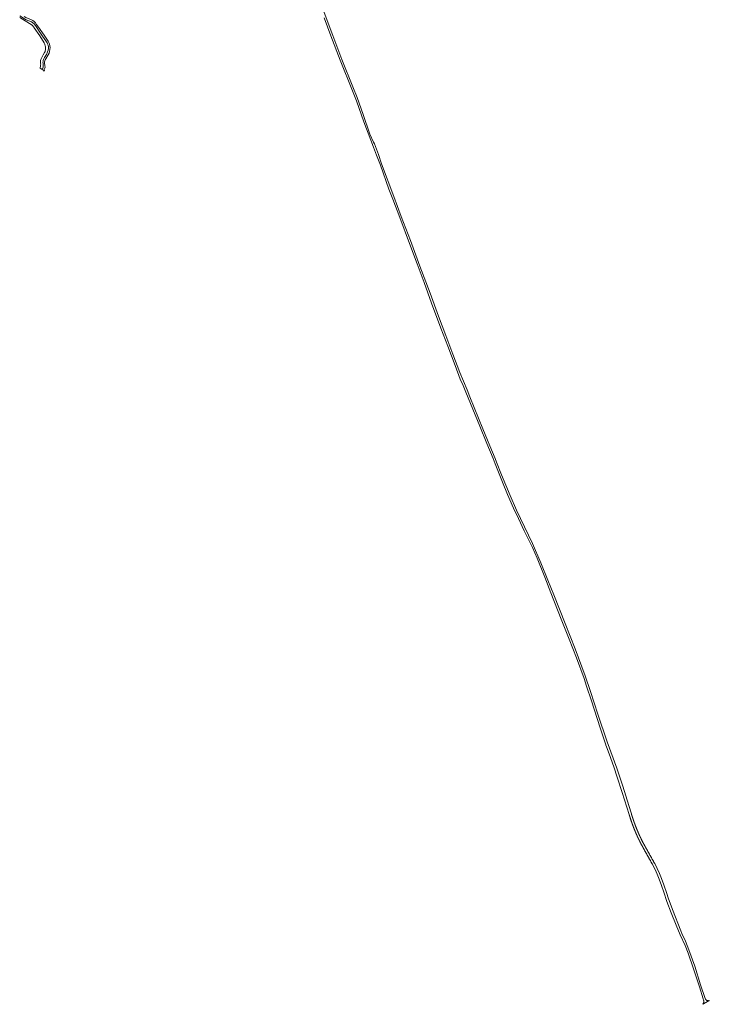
# Model space of a CAD drawing. Header units: metres. Extents: x 200031 to 204075, y 460125 to 464703.
# Tile 1 of 178: x 202195 to 203302, y 460125 to 461704. Entities that reach past the tile are written whole.
import ezdxf

# ---------------------------------------------------------------- set-up
doc = ezdxf.new("R2010")
doc.units = ezdxf.units.M
doc.header["$LTSCALE"] = 2
doc.layers.add('B-WE-OG-WATER_SLOOT-GV', color=253, linetype='Continuous', lineweight=18)
doc.layers.add('B-WE-VH-VERHARDING_FUNDERING_ZAND-GV', color=253, linetype='Continuous', lineweight=18)

msp = doc.modelspace()

# ---------------------------------------------------------------- linework, layer by layer
at = {"layer": 'B-WE-OG-WATER_SLOOT-GV', "flags": 128}
for points in [[(202195.457, 461707.122), (202215.301, 461695.215)], [(202214.549, 461703.565), (202205.187, 461707.535), (202202.399, 461708.893)], [(202214.513, 461700.275), (202205.763, 461703.842)], [(202205.763, 461703.842), (202214.513, 461700.275)], [(202218.948, 461690.699), (202227.662, 461677.877), (202234.51, 461666.609)], [(202237.404, 461670.07), (202232.302, 461677.37), (202226.661, 461685.27), (202222.082, 461693.059)], [(202222.082, 461693.059), (202226.661, 461685.27), (202232.302, 461677.37), (202237.404, 461670.07)], [(202241.027, 461669.409), (202234.829, 461678.835), (202225.568, 461691.862), (202222.171, 461696.714)], [(202233.645, 461639.962), (202235.417, 461643.459), (202238.335, 461648.242), (202240.368, 461652.117)], [(202240.368, 461652.117), (202238.335, 461648.242), (202235.417, 461643.459), (202233.645, 461639.962)], [(202236.263, 461662.237), (202236.676, 461659.567), (202236.95, 461657.015)], [(202235.559, 461651.196), (202233.42, 461647.37), (202229.97, 461641.268)], [(202237.283, 461640.986), (202241.432, 461647.397)], [(202228.916, 461629.975), (202228.114, 461626.174), (202230.003, 461624.884), (202230.084, 461624.884)], [(202230.084, 461624.884), (202230.003, 461624.884), (202229.928, 461624.774), (202231.444, 461623.739), (202231.688, 461624.098), (202233.523, 461622.845), (202233.292, 461622.506), (202234.818, 461621.464), (202234.898, 461621.581)], [(202232.651, 461625.875), (202233.052, 461627.779)], [(202233.052, 461627.779), (202232.651, 461625.875)], [(202234.696, 461624.084), (202235.884, 461625.9)], [(202235.756, 461630.031), (202235.391, 461634.706)]]:
    msp.add_lwpolyline(points, dxfattribs=at)
at = {"layer": 'B-WE-OG-WATER_SLOOT-GV'}
for points in [[(202205.763, 461703.842, -0.05584812), (202195.821, 461709.887)], [(202195.821, 461709.887, 0.05584812), (202205.763, 461703.842)], [(202222.082, 461693.059, 0.12153581), (202214.513, 461700.275)], [(202214.513, 461700.275, -0.12153581), (202222.082, 461693.059)], [(202222.171, 461696.714, 0.14740497), (202214.549, 461703.565)], [(202215.301, 461695.215, -0.06416407), (202218.948, 461690.699)], [(202240.942, 461662.972, 0.09405749), (202237.404, 461670.07)], [(202237.404, 461670.07, -0.09405749), (202240.942, 461662.972)], [(202244.143, 461659.073, 0.14793943), (202241.027, 461669.409)], [(202234.51, 461666.609, -0.08093553), (202236.263, 461662.237)], [(202236.95, 461657.015, -0.10739112), (202235.559, 461651.196)], [(202240.368, 461652.117, 0.16064766), (202240.942, 461662.972)], [(202240.942, 461662.972, -0.16064766), (202240.368, 461652.117)], [(202241.432, 461647.397, 0.10425788), (202244.143, 461659.073)], [(202229.97, 461641.268, 0.15359216), (202228.992, 461635.452)], [(202232.996, 461633.995, -0.1432162), (202233.645, 461639.962)], [(202233.645, 461639.962, 0.1432162), (202232.996, 461633.995)], [(202235.391, 461634.706, -0.15453621), (202237.283, 461640.986)], [(202228.992, 461635.452, -0.07448661), (202228.916, 461629.975)], [(202230.084, 461624.884, -0.25941167), (202231.554, 461625.264)], [(202231.554, 461625.264, 0.25941167), (202230.084, 461624.884)], [(202231.554, 461625.264, 0.44585419), (202232.651, 461625.875)], [(202232.651, 461625.875, -0.44585419), (202231.554, 461625.264)], [(202233.052, 461627.779, 0.07851233), (202232.996, 461633.995)], [(202232.996, 461633.995, -0.07851233), (202233.052, 461627.779)], [(202234.723, 461623.45, -0.37368026), (202234.696, 461624.084)], [(202234.898, 461621.581, 0.29564456), (202234.723, 461623.45)], [(202235.884, 461625.9, 0.24984123), (202235.756, 461630.031)]]:
    msp.add_lwpolyline(points, format="xyb", dxfattribs=at)
at = {"layer": 'B-WE-VH-VERHARDING_FUNDERING_ZAND-GV', "flags": 128}
msp.add_lwpolyline([(202683.872, 461706.877), (202694.538, 461677.756), (202709.812, 461638.843), (202729.727, 461589.703), (202735.822, 461573.588), (202747.741, 461540.234), (202763.342, 461499.545), (202768.216, 461486.785), (202774.381, 461470.646), (202788.06, 461432.032), (202794.312, 461415.919), (202805.321, 461386.864), (202821.214, 461344.742), (202833.219, 461312.356), (202844.328, 461282.521), (202856.559, 461249.232), (202871.372, 461209.442), (202882.507, 461180.262), (202894.061, 461149.495), (202902.486, 461127.252), (202907.001, 461117.148), (202911.213, 461106.605), (202915.11, 461097.519), (202922.659, 461079.499), (202934.169, 461051.812), (202945.128, 461024.276), (202955.257, 461000), (202958.742, 460991.65), (202970.444, 460962.192), (202978.46, 460942.524), (202988.077, 460920.45), (202995.862, 460903.99), (203005.131, 460884.237), (203018.379, 460857.354), (203025.709, 460840.31), (203037.965, 460810.03), (203047.873, 460784.994), (203064.622, 460742.728), (203077.439, 460710.526), (203088.839, 460680.333), (203101.11, 460647.273), (203105.297, 460635.316), (203113.272, 460611.706), (203126.849, 460568.324), (203136.164, 460541.031), (203136.343, 460540.505), (203137.4, 460537.641), (203141.487, 460526.567), (203148.837, 460505.704), (203154.453, 460489.232), (203162.188, 460464.735), (203173.593, 460429.2), (203173.645, 460429.027), (203173.696, 460428.855), (203173.748, 460428.683), (203173.8, 460428.51), (203173.852, 460428.338), (203173.904, 460428.166), (203173.956, 460427.993), (203174.009, 460427.821), (203174.061, 460427.649), (203174.113, 460427.477), (203174.166, 460427.305), (203174.219, 460427.133), (203174.272, 460426.96), (203174.325, 460426.788), (203174.378, 460426.616), (203174.431, 460426.445), (203174.484, 460426.273), (203174.538, 460426.101), (203174.591, 460425.929), (203174.645, 460425.757), (203174.699, 460425.585), (203174.753, 460425.414), (203174.807, 460425.242), (203174.861, 460425.07), (203174.915, 460424.899), (203174.97, 460424.727), (203175.024, 460424.555), (203175.079, 460424.384), (203175.133, 460424.212), (203175.188, 460424.041), (203175.243, 460423.87), (203175.298, 460423.698), (203175.353, 460423.527), (203175.409, 460423.356), (203175.464, 460423.184), (203175.519, 460423.013), (203175.575, 460422.842), (203175.631, 460422.671), (203175.687, 460422.5), (203175.743, 460422.329), (203175.799, 460422.158), (203175.855, 460421.987), (203175.911, 460421.816), (203175.968, 460421.645), (203176.024, 460421.474), (203176.081, 460421.303), (203176.138, 460421.132), (203176.194, 460420.961), (203176.251, 460420.791), (203176.308, 460420.62), (203176.366, 460420.449), (203176.423, 460420.279), (203176.48, 460420.108), (203176.538, 460419.938), (203176.596, 460419.767), (203176.653, 460419.597), (203176.711, 460419.426), (203176.769, 460419.256), (203176.828, 460419.085), (203176.886, 460418.915), (203176.944, 460418.745), (203177.003, 460418.575), (203177.061, 460418.404), (203177.12, 460418.234), (203177.179, 460418.064), (203177.238, 460417.894), (203177.297, 460417.724), (203177.356, 460417.554), (203177.415, 460417.384), (203177.474, 460417.214), (203177.534, 460417.044), (203177.593, 460416.874), (203177.653, 460416.705), (203177.713, 460416.535), (203177.773, 460416.365), (203177.833, 460416.195), (203177.893, 460416.026), (203177.953, 460415.856), (203178.014, 460415.687), (203178.074, 460415.517), (203178.135, 460415.348), (203178.196, 460415.178), (203178.257, 460415.009), (203178.317, 460414.839), (203178.379, 460414.67), (203178.44, 460414.501), (203178.501, 460414.332), (203178.562, 460414.162), (203178.624, 460413.993), (203178.686, 460413.824), (203178.747, 460413.655), (203178.809, 460413.486), (203178.871, 460413.317), (203178.933, 460413.148), (203178.995, 460412.979), (203179.058, 460412.81), (203179.12, 460412.641), (203179.183, 460412.473), (203179.245, 460412.304), (203179.308, 460412.135), (203179.371, 460411.967), (203179.434, 460411.798), (203179.497, 460411.629), (203179.56, 460411.461), (203179.624, 460411.292), (203179.687, 460411.124), (203179.751, 460410.956), (203179.814, 460410.787), (203179.878, 460410.619), (203179.942, 460410.451), (203180.006, 460410.282), (203180.07, 460410.114), (203180.134, 460409.946), (203180.199, 460409.778), (203180.263, 460409.61), (203180.328, 460409.442), (203180.392, 460409.274), (203180.457, 460409.106), (203180.522, 460408.938), (203180.587, 460408.77), (203180.652, 460408.602), (203180.717, 460408.435), (203180.783, 460408.267), (203180.848, 460408.099), (203180.914, 460407.932), (203180.979, 460407.764), (203181.045, 460407.596), (203181.111, 460407.429), (203181.177, 460407.261), (203181.243, 460407.094), (203181.309, 460406.927), (203181.376, 460406.759), (203181.442, 460406.592), (203181.509, 460406.425), (203181.575, 460406.258), (203181.642, 460406.091), (203181.709, 460405.923), (203181.776, 460405.756), (203181.843, 460405.589), (203181.91, 460405.422), (203181.978, 460405.255), (203182.045, 460405.089), (203182.113, 460404.922), (203182.18, 460404.755), (203182.248, 460404.588), (203182.316, 460404.422), (203182.384, 460404.255), (203182.452, 460404.088), (203182.52, 460403.922), (203182.589, 460403.755), (203182.657, 460403.589), (203182.726, 460403.422), (203182.795, 460403.256), (203182.863, 460403.09), (203182.932, 460402.923), (203183.001, 460402.757), (203183.07, 460402.591), (203183.14, 460402.425), (203183.209, 460402.259), (203183.278, 460402.093), (203183.348, 460401.927), (203183.418, 460401.761), (203183.487, 460401.595), (203183.557, 460401.429), (203183.627, 460401.263), (203183.697, 460401.097), (203183.768, 460400.932), (203183.838, 460400.766), (203183.908, 460400.6), (203183.979, 460400.435), (203184.05, 460400.269), (203184.12, 460400.104), (203184.191, 460399.938), (203184.262, 460399.773), (203184.333, 460399.607), (203184.405, 460399.442), (203184.476, 460399.277), (203184.547, 460399.112), (203184.619, 460398.946), (203184.691, 460398.781), (203184.762, 460398.616), (203184.834, 460398.451), (203184.906, 460398.286), (203184.978, 460398.121), (203185.051, 460397.956), (203185.123, 460397.792), (203185.195, 460397.627), (203185.268, 460397.462), (203185.341, 460397.297), (203185.413, 460397.133), (203185.486, 460396.968), (203185.559, 460396.804), (203185.632, 460396.639), (203185.705, 460396.475), (203185.779, 460396.31), (203185.852, 460396.146), (203185.926, 460395.982), (203185.999, 460395.818), (203186.073, 460395.653), (203186.147, 460395.489), (203186.221, 460395.325), (203186.295, 460395.161), (203186.369, 460394.997), (203186.444, 460394.833), (203186.518, 460394.669), (203186.592, 460394.505), (203186.667, 460394.342), (203186.742, 460394.178), (203186.817, 460394.014), (203186.892, 460393.85), (203186.967, 460393.687), (203187.042, 460393.523), (203187.117, 460393.36), (203187.192, 460393.196), (203187.268, 460393.033), (203187.344, 460392.87), (203187.419, 460392.706), (203187.495, 460392.543), (203187.571, 460392.38), (203187.647, 460392.217), (203187.723, 460392.054), (203187.799, 460391.891), (203187.876, 460391.728), (203187.952, 460391.565), (203188.029, 460391.402), (203188.106, 460391.239), (203188.182, 460391.076), (203188.259, 460390.913), (203188.336, 460390.751), (203188.413, 460390.588), (203188.491, 460390.426), (203188.568, 460390.263), (203188.645, 460390.101), (203188.723, 460389.938), (203188.801, 460389.776), (203188.878, 460389.613), (203188.956, 460389.451), (203189.034, 460389.289), (203189.112, 460389.127), (203189.191, 460388.965), (203189.269, 460388.803), (203189.347, 460388.641), (203189.426, 460388.479), (203189.505, 460388.317), (203189.583, 460388.155), (203189.662, 460387.993), (203189.741, 460387.831), (203189.82, 460387.67), (203189.899, 460387.508), (203189.979, 460387.346), (203190.058, 460387.185), (203190.138, 460387.023), (203190.217, 460386.862), (203190.297, 460386.701), (203190.377, 460386.539), (203190.457, 460386.378), (203190.537, 460386.217), (203190.617, 460386.056), (203190.697, 460385.894), (203190.777, 460385.733), (203190.858, 460385.572), (203190.939, 460385.411), (203191.019, 460385.25), (203191.1, 460385.09), (203191.181, 460384.929), (203191.262, 460384.768), (203191.343, 460384.607), (203191.424, 460384.447), (203191.506, 460384.286), (203191.587, 460384.126), (203191.669, 460383.965), (203191.75, 460383.805), (203191.832, 460383.644), (203191.914, 460383.484), (203191.996, 460383.324), (203192.078, 460383.164), (203192.16, 460383.004), (203192.242, 460382.844), (203192.325, 460382.683), (203192.407, 460382.524), (203192.49, 460382.364), (203192.563, 460382.223), (203192.645, 460382.075), (203192.851, 460381.708), (203193.057, 460381.34), (203193.263, 460380.973), (203193.469, 460380.605), (203193.675, 460380.237), (203193.88, 460379.87), (203194.086, 460379.502), (203194.291, 460379.134), (203194.496, 460378.766), (203194.702, 460378.398), (203194.907, 460378.03), (203195.112, 460377.662), (203195.316, 460377.294), (203195.521, 460376.925), (203195.726, 460376.557), (203195.93, 460376.189), (203196.135, 460375.82), (203196.339, 460375.452), (203196.543, 460375.083), (203196.747, 460374.715), (203196.951, 460374.346), (203197.155, 460373.977), (203197.359, 460373.609), (203197.563, 460373.24), (203197.766, 460372.871), (203197.97, 460372.502), (203198.173, 460372.133), (203198.376, 460371.764), (203198.571, 460371.419), (203198.905, 460370.828), (203199.238, 460370.237), (203199.572, 460369.646), (203199.905, 460369.055), (203200.238, 460368.464), (203200.571, 460367.873), (203200.904, 460367.282), (203201.237, 460366.691), (203201.57, 460366.099), (203201.902, 460365.508), (203202.235, 460364.917), (203202.567, 460364.325), (203202.899, 460363.734), (203203.232, 460363.142), (203203.564, 460362.551), (203203.896, 460361.959), (203204.228, 460361.367), (203204.559, 460360.775), (203204.891, 460360.183), (203205.223, 460359.592), (203205.554, 460359), (203205.885, 460358.408), (203206.217, 460357.815), (203206.548, 460357.223), (203206.879, 460356.631), (203207.21, 460356.039), (203207.541, 460355.447), (203207.871, 460354.854), (203208.202, 460354.262), (203208.533, 460353.669), (203208.863, 460353.077), (203209.193, 460352.484), (203209.523, 460351.891), (203209.854, 460351.299), (203210.184, 460350.706), (203210.513, 460350.113), (203210.843, 460349.52), (203211.173, 460348.927), (203215.063, 460341.269), (203218.593, 460333.437), (203221.754, 460325.45), (203225.432, 460315.547), (203228.999, 460305.069), (203234.275, 460290.093), (203240.889, 460271.777), (203249.009, 460251.996), (203255.356, 460236.615), (203263.311, 460219.448), (203268.231, 460206.857), (203277.038, 460181.692), (203286.186, 460152.884), (203292.265, 460133.591), (203292.938, 460131.598), (203293.082, 460131.197), (203293.129, 460131.067), (203293.27, 460130.521), (203293.361, 460129.964), (203293.401, 460129.401), (203293.39, 460128.836), (203293.327, 460128.275), (203293.213, 460127.723), (203293.049, 460127.183), (203292.962, 460126.968), (203292.837, 460126.66), (203292.578, 460126.158), (203292.295, 460125.747), (203291.978, 460125.363), (203291.629, 460125.007), (203291.707, 460125.054), (203291.864, 460125.148), (203292.021, 460125.243), (203292.178, 460125.337), (203292.335, 460125.431), (203292.493, 460125.525), (203292.65, 460125.619), (203292.807, 460125.713), (203292.965, 460125.807), (203293.122, 460125.9), (203293.28, 460125.994), (203293.437, 460126.087), (203293.595, 460126.181), (203293.753, 460126.274), (203293.91, 460126.367), (203294.068, 460126.46), (203294.226, 460126.553), (203294.384, 460126.646), (203294.542, 460126.738), (203294.7, 460126.831), (203294.858, 460126.924), (203295.017, 460127.016), (203295.175, 460127.108), (203295.333, 460127.201), (203295.492, 460127.293), (203295.65, 460127.385), (203295.809, 460127.477), (203295.967, 460127.568), (203296.126, 460127.66), (203296.284, 460127.752), (203296.443, 460127.843), (203296.602, 460127.934), (203296.761, 460128.026), (203296.92, 460128.117), (203297.079, 460128.208), (203297.238, 460128.299), (203297.397, 460128.39), (203297.556, 460128.48), (203297.715, 460128.571), (203297.875, 460128.662), (203298.034, 460128.752), (203298.193, 460128.842), (203298.353, 460128.933), (203298.512, 460129.023), (203298.672, 460129.113), (203298.831, 460129.203), (203298.991, 460129.292), (203299.151, 460129.382), (203299.311, 460129.472), (203299.471, 460129.561), (203299.631, 460129.651), (203299.791, 460129.74), (203299.951, 460129.829), (203300.111, 460129.918), (203300.271, 460130.007), (203300.431, 460130.096), (203300.591, 460130.185), (203300.752, 460130.273), (203300.912, 460130.362), (203301.073, 460130.45), (203301.233, 460130.539), (203301.394, 460130.627), (203301.554, 460130.715), (203301.715, 460130.803), (203301.876, 460130.891), (203302.037, 460130.979), (203302.197, 460131.067), (203301.807, 460130.941), (203301.408, 460130.848), (203301.003, 460130.786), (203300.595, 460130.758), (203300.16, 460130.761), (203299.727, 460130.801), (203299.662, 460130.813), (203299.3, 460130.878), (203298.88, 460130.99), (203298.471, 460131.138), (203298.077, 460131.32), (203297.699, 460131.535), (203297.341, 460131.781), (203297.005, 460132.057), (203296.694, 460132.36), (203296.409, 460132.689), (203296.154, 460133.04), (203295.417, 460134.507), (203288.176, 460156.108), (203278.719, 460186.301), (203269.511, 460212.429), (203263.797, 460226.365), (203258.237, 460238.463), (203256.368, 460242.894), (203243.21, 460276.782), (203236.201, 460295.674), (203233.809, 460302.875), (203228.99, 460316.813), (203225.294, 460326.765), (203222.068, 460334.913), (203218.467, 460342.902), (203214.499, 460350.715), (203214.169, 460351.309), (203213.838, 460351.903), (203213.508, 460352.497), (203213.177, 460353.09), (203212.847, 460353.684), (203212.516, 460354.277), (203212.185, 460354.871), (203211.854, 460355.464), (203211.523, 460356.058), (203211.192, 460356.651), (203210.861, 460357.244), (203210.53, 460357.838), (203210.198, 460358.431), (203209.867, 460359.024), (203209.535, 460359.617), (203209.203, 460360.21), (203208.872, 460360.803), (203208.54, 460361.396), (203208.208, 460361.989), (203207.875, 460362.581), (203207.543, 460363.174), (203207.211, 460363.767), (203206.878, 460364.359), (203206.546, 460364.952), (203206.213, 460365.544), (203205.88, 460366.137), (203205.547, 460366.729), (203205.214, 460367.321), (203204.881, 460367.913), (203204.548, 460368.506), (203204.215, 460369.098), (203203.881, 460369.69), (203203.548, 460370.282), (203203.214, 460370.874), (203202.88, 460371.465), (203202.547, 460372.057), (203202.213, 460372.649), (203201.879, 460373.241), (203201.664, 460373.621), (203201.46, 460373.99), (203201.257, 460374.36), (203201.053, 460374.729), (203200.849, 460375.099), (203200.645, 460375.468), (203200.441, 460375.837), (203200.237, 460376.206), (203200.033, 460376.575), (203199.828, 460376.944), (203199.624, 460377.313), (203199.419, 460377.682), (203199.215, 460378.051), (203199.01, 460378.42), (203198.805, 460378.789), (203198.6, 460379.158), (203198.395, 460379.526), (203198.19, 460379.895), (203197.984, 460380.263), (203197.779, 460380.632), (203197.573, 460381), (203197.368, 460381.369), (203197.162, 460381.737), (203196.956, 460382.105), (203196.75, 460382.473), (203196.544, 460382.841), (203196.338, 460383.209), (203196.132, 460383.577), (203195.925, 460383.945), (203195.855, 460384.07), (203195.839, 460384.101), (203195.757, 460384.26), (203195.675, 460384.419), (203195.593, 460384.578), (203195.512, 460384.737), (203195.43, 460384.896), (203195.349, 460385.055), (203195.267, 460385.214), (203195.186, 460385.373), (203195.105, 460385.532), (203195.024, 460385.692), (203194.943, 460385.851), (203194.862, 460386.01), (203194.781, 460386.17), (203194.701, 460386.329), (203194.62, 460386.489), (203194.54, 460386.649), (203194.459, 460386.808), (203194.379, 460386.968), (203194.299, 460387.128), (203194.219, 460387.288), (203194.139, 460387.447), (203194.059, 460387.607), (203193.98, 460387.767), (203193.9, 460387.927), (203193.821, 460388.087), (203193.741, 460388.248), (203193.662, 460388.408), (203193.583, 460388.568), (203193.504, 460388.728), (203193.425, 460388.889), (203193.346, 460389.049), (203193.267, 460389.21), (203193.189, 460389.37), (203193.11, 460389.531), (203193.032, 460389.691), (203192.954, 460389.852), (203192.876, 460390.013), (203192.798, 460390.174), (203192.72, 460390.334), (203192.642, 460390.495), (203192.564, 460390.656), (203192.486, 460390.817), (203192.409, 460390.978), (203192.331, 460391.139), (203192.254, 460391.301), (203192.177, 460391.462), (203192.1, 460391.623), (203192.023, 460391.784), (203191.946, 460391.946), (203191.869, 460392.107), (203191.793, 460392.269), (203191.716, 460392.43), (203191.64, 460392.592), (203191.563, 460392.753), (203191.487, 460392.915), (203191.411, 460393.077), (203191.335, 460393.238), (203191.259, 460393.4), (203191.183, 460393.562), (203191.108, 460393.724), (203191.032, 460393.886), (203190.957, 460394.048), (203190.881, 460394.21), (203190.806, 460394.372), (203190.731, 460394.534), (203190.656, 460394.697), (203190.581, 460394.859), (203190.506, 460395.021), (203190.431, 460395.184), (203190.357, 460395.346), (203190.282, 460395.509), (203190.208, 460395.671), (203190.134, 460395.834), (203190.06, 460395.996), (203189.986, 460396.159), (203189.912, 460396.322), (203189.838, 460396.484), (203189.764, 460396.647), (203189.691, 460396.81), (203189.617, 460396.973), (203189.544, 460397.136), (203189.47, 460397.299), (203189.397, 460397.462), (203189.324, 460397.625), (203189.251, 460397.788), (203189.178, 460397.952), (203189.106, 460398.115), (203189.033, 460398.278), (203188.961, 460398.442), (203188.888, 460398.605), (203188.816, 460398.768), (203188.744, 460398.932), (203188.672, 460399.096), (203188.6, 460399.259), (203188.528, 460399.423), (203188.456, 460399.586), (203188.384, 460399.75), (203188.313, 460399.914), (203188.241, 460400.078), (203188.17, 460400.242), (203188.099, 460400.406), (203188.028, 460400.57), (203187.957, 460400.734), (203187.886, 460400.898), (203187.815, 460401.062), (203187.745, 460401.226), (203187.674, 460401.39), (203187.604, 460401.555), (203187.533, 460401.719), (203187.463, 460401.883), (203187.393, 460402.048), (203187.323, 460402.212), (203187.253, 460402.377), (203187.184, 460402.541), (203187.114, 460402.706), (203187.044, 460402.871), (203186.975, 460403.035), (203186.906, 460403.2), (203186.836, 460403.365), (203186.767, 460403.53), (203186.698, 460403.695), (203186.63, 460403.859), (203186.561, 460404.024), (203186.492, 460404.189), (203186.424, 460404.355), (203186.355, 460404.52), (203186.287, 460404.685), (203186.219, 460404.85), (203186.151, 460405.015), (203186.083, 460405.181), (203186.015, 460405.346), (203185.947, 460405.511), (203185.879, 460405.677), (203185.812, 460405.842), (203185.744, 460406.008), (203185.677, 460406.173), (203185.61, 460406.339), (203185.543, 460406.505), (203185.476, 460406.67), (203185.409, 460406.836), (203185.342, 460407.002), (203185.275, 460407.168), (203185.209, 460407.334), (203185.142, 460407.499), (203185.076, 460407.665), (203185.01, 460407.831), (203184.944, 460407.998), (203184.878, 460408.164), (203184.812, 460408.33), (203184.746, 460408.496), (203184.681, 460408.662), (203184.615, 460408.829), (203184.55, 460408.995), (203184.484, 460409.161), (203184.419, 460409.328), (203184.354, 460409.494), (203184.289, 460409.661), (203184.224, 460409.827), (203184.159, 460409.994), (203184.095, 460410.16), (203184.03, 460410.327), (203183.966, 460410.494), (203183.902, 460410.661), (203183.837, 460410.827), (203183.773, 460410.994), (203183.709, 460411.161), (203183.645, 460411.328), (203183.582, 460411.495), (203183.518, 460411.662), (203183.455, 460411.829), (203183.391, 460411.996), (203183.328, 460412.163), (203183.265, 460412.331), (203183.202, 460412.498), (203183.139, 460412.665), (203183.076, 460412.832), (203183.013, 460413), (203182.95, 460413.167), (203182.888, 460413.335), (203182.826, 460413.502), (203182.763, 460413.67), (203182.701, 460413.837), (203182.639, 460414.005), (203182.577, 460414.172), (203182.515, 460414.34), (203182.454, 460414.508), (203182.392, 460414.676), (203182.33, 460414.843), (203182.269, 460415.011), (203182.208, 460415.179), (203182.147, 460415.347), (203182.086, 460415.515), (203182.025, 460415.683), (203181.964, 460415.851), (203181.903, 460416.019), (203181.843, 460416.188), (203181.782, 460416.356), (203181.722, 460416.524), (203181.661, 460416.692), (203181.601, 460416.861), (203181.541, 460417.029), (203181.481, 460417.197), (203181.422, 460417.366), (203181.362, 460417.534), (203181.302, 460417.703), (203181.243, 460417.871), (203181.183, 460418.04), (203181.124, 460418.208), (203181.065, 460418.377), (203181.006, 460418.546), (203180.947, 460418.715), (203180.888, 460418.883), (203180.83, 460419.052), (203180.771, 460419.221), (203180.713, 460419.39), (203180.654, 460419.559), (203180.596, 460419.728), (203180.538, 460419.897), (203180.48, 460420.066), (203180.422, 460420.235), (203180.364, 460420.404), (203180.307, 460420.573), (203180.249, 460420.743), (203180.192, 460420.912), (203180.134, 460421.081), (203180.077, 460421.251), (203180.02, 460421.42), (203179.963, 460421.589), (203179.906, 460421.759), (203179.85, 460421.928), (203179.793, 460422.098), (203179.737, 460422.267), (203179.68, 460422.437), (203179.624, 460422.607), (203179.568, 460422.776), (203179.512, 460422.946), (203179.456, 460423.116), (203179.4, 460423.285), (203179.344, 460423.455), (203179.289, 460423.625), (203179.233, 460423.795), (203179.178, 460423.965), (203179.122, 460424.135), (203179.067, 460424.305), (203179.012, 460424.475), (203178.957, 460424.645), (203178.903, 460424.815), (203178.848, 460424.985), (203178.793, 460425.156), (203178.739, 460425.326), (203178.684, 460425.496), (203178.63, 460425.666), (203178.576, 460425.837), (203178.522, 460426.007), (203178.468, 460426.178), (203178.414, 460426.348), (203178.361, 460426.519), (203178.307, 460426.689), (203178.254, 460426.86), (203178.2, 460427.03), (203178.147, 460427.201), (203178.094, 460427.371), (203178.041, 460427.542), (203177.988, 460427.713), (203177.936, 460427.884), (203177.883, 460428.055), (203177.83, 460428.225), (203177.778, 460428.396), (203177.726, 460428.567), (203177.674, 460428.738), (203177.622, 460428.909), (203177.57, 460429.08), (203177.518, 460429.251), (203177.466, 460429.422), (203177.415, 460429.593), (203177.363, 460429.765), (203177.312, 460429.936), (203177.26, 460430.107), (203177.209, 460430.278), (203173.145, 460443.585), (203163.206, 460474.64), (203153.553, 460503.773), (203137.996, 460545.8), (203123.406, 460590.063), (203111.698, 460626.579), (203102.797, 460651.957), (203086.654, 460695.203), (203070.921, 460735.885), (203052.903, 460781.353), (203043.306, 460805.382), (203032.041, 460832.948), (203018.192, 460863.831), (203005.495, 460890.656), (202992.952, 460917.237), (202982.503, 460940.681), (202968.825, 460973.918), (202960.682, 460994.563), (202958.412, 461000), (202949.761, 461020.724), (202938.866, 461047.558), (202917.638, 461099.151), (202913.655, 461110.061), (202901.55, 461138.354), (202890.477, 461167.596), (202879.147, 461197.648), (202867.343, 461228.413), (202854.211, 461265.065), (202837.586, 461308.804), (202822.419, 461349.933), (202807.589, 461388.069), (202795.709, 461420.518), (202776.238, 461472.503), (202771.24, 461487.94), (202764.921, 461504.77), (202763.244, 461507.533), (202757.612, 461520.5), (202746.894, 461551.961), (202737.18, 461579.186), (202730.361, 461595.981), (202712.643, 461639.897), (202697.933, 461678.533), (202680.703, 461723.764)], dxfattribs=at)

doc.saveas('drawing.dxf')
